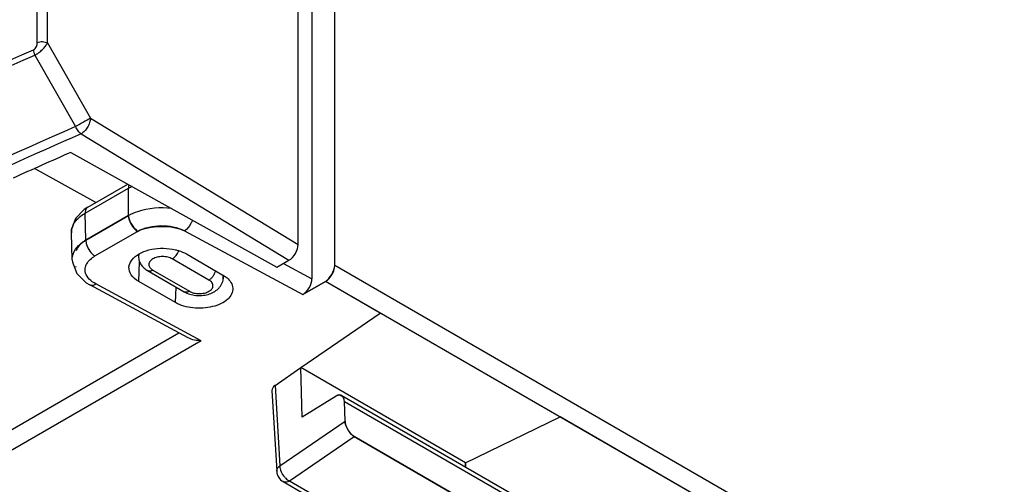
# Model space of a CAD drawing. Header units: millimetres. Extents: x 0 to 841, y 0 to 594.
# Tile 82 of 127: x 709 to 728, y 181 to 190. Entities that reach past the tile are written whole.
import ezdxf

# ---------------------------------------------------------------- set-up
doc = ezdxf.new("R2010")
doc.units = ezdxf.units.MM
doc.header["$LTSCALE"] = 46.255
for name, color, linetype in [('CURVES', 7, 'CONTINUOUS'), ('DRAFTS', 7, 'CONTINUOUS'), ('ROUNDS', 7, 'CONTINUOUS')]:
    doc.layers.add(name, color=color, linetype=linetype)

msp = doc.modelspace()

# ---------------------------------------------------------------- linework, layer by layer
at = {"layer": 'CURVES', "color": 40, "linetype": 'CONTINUOUS'}
for p, q in [((715.3649, 184.8545), (715.3649, 263.2382)), ((711.3833, 185.8217), (710.5594, 185.346)), ((712.463, 185.5246), (714.7482, 184.2943)), ((714.7482, 184.2943), (715.1881, 184.5483)), ((716.2433, 183.9391), (715.1881, 184.5483)), ((714.7392, 181.9293), (714.7108, 182.8847)), ((715.3942, 182.335), (714.7392, 181.9293)), ((715.5645, 181.854), (715.5532, 182.2328)), ((775.2922, 149.8472), (719.7191, 181.9323)), ((718.6296, 179.8874), (715.7418, 181.5546)), ((717.8928, 181.0476), (717.8904, 180.968))]:
    msp.add_line(p, q, dxfattribs=at)
at = {"layer": 'CURVES', "color": 4, "linetype": 'CONTINUOUS'}
for p, q in [((709.8185, 189.1526), (709.8185, 229.3558)), ((714.6578, 185.2628), (714.6578, 225.7465)), ((709.8185, 189.1526), (710.6478, 187.6993)), ((710.6478, 187.6993), (714.6578, 185.2628)), ((714.7108, 182.8847), (716.2433, 183.9391)), ((717.8928, 181.0476), (719.7191, 181.9323))]:
    msp.add_line(p, q, dxfattribs=at)
at = {"layer": 'CURVES', "color": 40, "linetype": 'CONTINUOUS'}
for centre, radius, start, end in [((710.8147, 184.9036), 0.5108, 119.99493, 122.17344), ((710.7582, 184.981), 0.421, 199.73862, 201.989)]:
    msp.add_arc(centre, radius, start, end, dxfattribs=at)
for points in [[(711.3833, 185.8217), (711.3833, 185.7255), (711.4422, 185.6234), (711.5601, 185.5155)], [(711.5601, 185.5155), (711.7729, 185.6384), (712.2428, 185.6431), (712.463, 185.5246)], [(710.5427, 185.336), (710.4612, 185.2847), (710.4041, 185.2161), (710.3712, 185.1404)], [(715.1881, 184.5483), (715.2715, 184.5964), (715.3649, 184.7583), (715.3649, 184.8545)], [(715.454, 182.3517), (715.4346, 182.3525), (715.4141, 182.3473), (715.3942, 182.335)], [(715.5532, 182.2328), (715.5512, 182.3025), (715.5066, 182.3493), (715.454, 182.3517)], [(715.7418, 181.5546), (715.6598, 181.602), (715.5673, 181.7577), (715.5645, 181.854)]]:
    msp.add_open_spline(points, degree=3, dxfattribs=at)
at = {"layer": 'DRAFTS', "color": 7, "linetype": 'CONTINUOUS'}
for p, q in [((710.271, 187.0401), (714.2487, 184.8224)), ((711.5704, 185.0691), (711.577, 185.0074)), ((712.5011, 185.079), (713.2082, 184.6708)), ((713.2197, 184.6609), (713.2131, 184.5991)), ((712.289, 184.1401), (711.5819, 184.5483)), ((717.8928, 181.0476), (714.7108, 182.8847)), ((714.7392, 181.9293), (714.7108, 182.8847)), ((717.8904, 180.968), (717.8928, 181.0476))]:
    msp.add_line(p, q, dxfattribs=at)
at = {"layer": 'DRAFTS', "color": 9, "linetype": 'CONTINUOUS'}
for p, q in [((711.5819, 184.5483), (711.5986, 184.925)), ((712.289, 184.1401), (712.3022, 184.4395))]:
    msp.add_line(p, q, dxfattribs=at)
at = {"layer": 'DRAFTS', "color": 7, "linetype": 'CONTINUOUS'}
msp.add_ellipse((794.6153, 120.7673), major_axis=(138.3685, -3.2228), ratio=0.5922602, start_param=8.523212, end_param=8.5334269, dxfattribs=at)
for points, knots in [([(711.392, 184.8273), (711.3961, 184.8912), (711.4651, 185.0102), (711.6333, 185.115), (711.9078, 185.2004), (712.1413, 185.1961), (712.2903, 185.1604)], [0, 0, 0, 0, 0.1832251, 0.3572019, 0.5615876, 1, 1, 1, 1]), ([(712.2903, 185.1604), (712.3097, 185.1557), (712.3825, 185.1358), (712.4531, 185.1068), (712.5011, 185.079)], [0, 0, 0, 0, 0.2644002, 1, 1, 1, 1]), ([(711.5819, 184.5483), (711.526, 184.5806), (711.4298, 184.6546), (711.3886, 184.775), (711.392, 184.8273)], [0, 0, 0, 0, 0.5517698, 1, 1, 1, 1]), ([(713.2082, 184.6708), (713.2355, 184.6551), (713.3237, 184.596), (713.3934, 184.4948), (713.3982, 184.4191)], [0, 0, 0, 0, 0.2928827, 1, 1, 1, 1]), ([(713.3982, 184.4191), (713.4031, 184.3407), (713.3276, 184.2103), (713.1684, 184.1126), (712.9438, 184.033), (712.6357, 184.0161), (712.3912, 184.081), (712.289, 184.1401)], [0, 0, 0, 0, 0.1815358, 0.2987951, 0.4332496, 0.7271372, 1, 1, 1, 1])]:
    msp.add_open_spline(points, degree=3, knots=knots, dxfattribs=at)
at = {"layer": 'ROUNDS', "color": 7, "linetype": 'CONTINUOUS'}
for p, q in [((714.9251, 263.1883), (714.9251, 184.6005)), ((715.3649, 184.8545), (715.3649, 263.2382)), ((714.6578, 185.2628), (714.6578, 225.7465)), ((710.7519, 186.0698), (709.5696, 186.729)), ((710.5952, 185.9794), (711.3706, 186.427)), ((710.5952, 185.9794), (710.5262, 185.935)), ((710.2958, 184.9638), (710.2796, 185.4885)), ((710.2822, 185.5524), (710.2797, 185.488)), ((710.2958, 184.965), (710.299, 184.922)), ((710.299, 184.922), (710.3841, 184.7002)), ((714.2487, 184.8224), (714.481, 184.9566)), ((710.3841, 184.7002), (710.5681, 184.523)), ((711.7533, 184.7564), (712.4604, 184.3481)), ((710.5681, 184.523), (710.6338, 184.4838)), ((712.5384, 183.4584), (710.6337, 184.4838)), ((715.1881, 184.5483), (714.7482, 184.2943)), ((714.2128, 182.542), (714.7108, 182.8847)), ((714.1545, 182.4441), (714.2447, 180.8858)), ((715.3942, 182.335), (714.7392, 181.9293)), ((715.5021, 182.3469), (718.7658, 180.4626)), ((715.5645, 181.854), (715.5532, 182.2328)), ((715.7418, 181.5546), (718.6296, 179.8874)), ((714.3693, 180.6838), (717.0177, 179.1547))]:
    msp.add_line(p, q, dxfattribs=at)
at = {"layer": 'ROUNDS', "color": 9, "linetype": 'CONTINUOUS'}
for p, q in [((709.6214, 189.1602), (709.6214, 229.3634)), ((709.8185, 189.1526), (709.8185, 229.3558)), ((709.8185, 189.1526), (710.6478, 187.6993)), ((709.5741, 188.917), (710.3619, 187.5367)), ((710.6478, 187.6993), (714.6578, 185.2628)), ((710.4664, 187.3958), (714.481, 184.9566)), ((710.5432, 185.8648), (711.3833, 186.3498)), ((711.3833, 185.8217), (711.3833, 186.3498)), ((710.5594, 185.346), (710.5432, 185.8648)), ((710.5594, 185.346), (711.3833, 185.8217)), ((710.7362, 185.0398), (711.5601, 185.5155)), ((712.463, 185.5246), (714.7482, 184.2943)), ((712.9368, 184.5753), (712.2297, 184.9836)), ((714.3762, 184.896), (714.9251, 184.6005)), ((775.469, 150.1534), (715.3649, 184.8545)), ((711.8533, 184.7663), (712.5604, 184.358)), ((712.7871, 183.4043), (710.7522, 184.4998)), ((775.2922, 149.8472), (715.1881, 184.5483)), ((708.2117, 181.1637), (712.3562, 183.5565)), ((712.7871, 183.4043), (708.3883, 180.8647)), ((714.2128, 182.542), (714.3029, 180.9859)), ((715.5532, 182.2328), (718.8182, 180.3478)), ((714.3029, 180.9859), (715.5645, 181.854)), ((714.4943, 180.6962), (715.7418, 181.5546)), ((714.4943, 180.6962), (717.1427, 179.1671))]:
    msp.add_line(p, q, dxfattribs=at)
at = {"layer": 'ROUNDS', "color": 7, "linetype": 'CONTINUOUS'}
msp.add_lwpolyline([(710.5262, 185.935), (710.3583, 185.7623), (710.2822, 185.5524)], dxfattribs=at)
at = {"layer": 'ROUNDS', "color": 9, "linetype": 'CONTINUOUS'}
for centre, radius, start, end in [((770.8466, 49.1355), 150.8698, 113.591566, 114.719335), ((710.6205, 185.4852), 0.3427, 157.04841, 159.61535), ((714.6719, 181.0189), 0.3698, 222.58996, 227.00362)]:
    msp.add_arc(centre, radius, start, end, dxfattribs=at)
at = {"layer": 'ROUNDS', "color": 7, "linetype": 'CONTINUOUS'}
for centre, major_axis, ratio, start_param, end_param in [((714.481, 185.1608), (0.125, 0.2166), 0.5773502, -2.3565372, -0.7857409), ((714.7482, 184.4984), (0.1252, 0.2165), 0.5773501, -2.3555851, -0.7847888), ((714.4046, 182.4493), (0.2503, 0), 0.5767089, 2.4439682, 3.1747236), ((715.3919, 182.1218), (0.1031, 0.2287), 0.543107, -0.8399715, 0.6784649), ((715.7418, 181.7587), (-0.126, 0.2165), 0.5773419, 0.8163547, 2.3523774)]:
    msp.add_ellipse(centre, major_axis=major_axis, ratio=ratio, start_param=start_param, end_param=end_param, dxfattribs=at)
at = {"layer": 'ROUNDS', "color": 9, "linetype": 'CONTINUOUS'}
for points, knots in [([(683.3445, 173.8932), (685.2585, 175.3477), (689.2555, 178.174), (695.6093, 182.0919), (702.397, 185.7446), (707.1231, 187.9603), (709.5486, 189.0221)], [0, 0, 0, 0, 0.2378242, 0.4838987, 0.738054, 1, 1, 1, 1]), ([(709.5486, 189.0221), (709.5485, 189.0049), (709.5538, 188.9686), (709.5661, 188.9343), (709.5741, 188.917)], [0, 0, 0, 0, 0.4750811, 1, 1, 1, 1]), ([(709.5486, 189.0221), (709.5612, 189.0277), (709.5838, 189.0464), (709.6058, 189.0825), (709.6185, 189.1214), (709.6214, 189.1476), (709.6214, 189.1602)], [0, 0, 0, 0, 0.2531641, 0.5191991, 0.770034, 1, 1, 1, 1]), ([(709.5741, 188.917), (709.6007, 188.9308), (709.6526, 188.9644), (709.7217, 189.0234), (709.7713, 189.0781), (709.8019, 189.1216), (709.8137, 189.1425), (709.8185, 189.1526)], [0, 0, 0, 0, 0.2608129, 0.5365398, 0.7911576, 0.9023764, 1, 1, 1, 1]), ([(709.6214, 189.1602), (709.6366, 189.1669), (709.6701, 189.1763), (709.7222, 189.1795), (709.7732, 189.1725), (709.8048, 189.1605), (709.8185, 189.1526)], [0, 0, 0, 0, 0.2450013, 0.5077648, 0.7663637, 1, 1, 1, 1]), ([(683.3785, 173.793), (685.2919, 175.247), (689.2876, 178.0724), (695.6394, 181.989), (702.4249, 185.6406), (707.1494, 187.8555), (709.5741, 188.917)], [0, 0, 0, 0, 0.2378245, 0.4838992, 0.7380543, 1, 1, 1, 1]), ([(710.6478, 187.6993), (710.604, 187.6748), (710.5086, 187.6208), (710.4135, 187.5664), (710.3619, 187.5367)], [0, 0, 0, 0, 0.4574178, 1, 1, 1, 1]), ([(710.6478, 187.6993), (710.6471, 187.6705), (710.6349, 187.61), (710.5956, 187.5251), (710.5392, 187.4501), (710.4915, 187.4103), (710.4664, 187.3958)], [0, 0, 0, 0, 0.2356288, 0.4983391, 0.7619515, 1, 1, 1, 1]), ([(710.3619, 187.5367), (707.9353, 186.4769), (703.2078, 184.2646), (696.4201, 180.6141), (690.0698, 176.6963), (686.0771, 173.8682), (684.1661, 172.4125)], [0, 0, 0, 0, 0.2620395, 0.5162287, 0.7622727, 1, 1, 1, 1]), ([(710.4664, 187.3958), (710.4561, 187.404), (710.4359, 187.4229), (710.3983, 187.4684), (710.3752, 187.5084), (710.3619, 187.5367)], [0, 0, 0, 0, 0.2233966, 0.4685906, 1, 1, 1, 1]), ([(710.5952, 185.9794), (710.5869, 185.9746), (710.5532, 185.9463), (710.5434, 185.8985), (710.5434, 185.8649)], [0, 0, 0, 0, 0.2208718, 1, 1, 1, 1]), ([(711.3833, 185.8217), (711.4397, 185.8542), (711.7017, 185.968), (711.9989, 185.9894), (712.2162, 185.9614)], [0, 0, 0, 0, 0.2290599, 1, 1, 1, 1]), ([(710.3926, 185.7482), (710.403, 185.759), (710.4489, 185.8031), (710.5013, 185.8402), (710.5432, 185.8648)], [0, 0, 0, 0, 0.2358052, 1, 1, 1, 1]), ([(711.3833, 185.8217), (711.3833, 185.7927), (711.4048, 185.6738), (711.4809, 185.5612), (711.5601, 185.5155)], [0, 0, 0, 0, 0.240498, 1, 1, 1, 1]), ([(711.5601, 185.5155), (711.6933, 185.5924), (712.0097, 185.6554), (712.3263, 185.5982), (712.463, 185.5246)], [0, 0, 0, 0, 0.4977727, 1, 1, 1, 1]), ([(712.6162, 185.734), (712.6091, 185.7122), (712.5752, 185.6319), (712.5177, 185.5585), (712.463, 185.5246)], [0, 0, 0, 0, 0.26278, 1, 1, 1, 1]), ([(710.5594, 185.346), (710.5594, 185.3171), (710.5808, 185.1981), (710.657, 185.0855), (710.7362, 185.0398)], [0, 0, 0, 0, 0.240498, 1, 1, 1, 1]), ([(710.2958, 184.9651), (710.2952, 184.9861), (710.3018, 185.0749), (710.3471, 185.1577), (710.391, 185.2089)], [0, 0, 0, 0, 0.2378009, 1, 1, 1, 1]), ([(710.5523, 184.828), (710.5574, 184.8484), (710.5935, 184.9376), (710.6721, 185.0029), (710.7362, 185.0398)], [0, 0, 0, 0, 0.2212641, 1, 1, 1, 1]), ([(711.5868, 185.081), (711.5823, 185.0692), (711.576, 185.0449), (711.5757, 185.0196), (711.577, 185.0074)], [0, 0, 0, 0, 0.5051027, 1, 1, 1, 1]), ([(712.2297, 184.9836), (712.203, 184.999), (712.1408, 185.0215), (712.0416, 185.0323), (711.9568, 185.0231), (711.8944, 185.0041), (711.854, 184.9853), (711.8205, 184.9622), (711.7952, 184.9356), (711.7791, 184.9062), (711.7736, 184.8749), (711.7791, 184.8437), (711.7952, 184.8142), (711.8205, 184.7876), (711.8417, 184.773), (711.8533, 184.7663)], [0, 0, 0, 0, 0.1381996, 0.291292, 0.4443843, 0.5162934, 0.5829382, 0.6433703, 0.6974318, 0.7460569, 0.7914691, 0.8368813, 0.8855064, 0.9395679, 1, 1, 1, 1]), ([(712.2297, 184.9836), (712.2428, 184.9911), (712.2684, 185.0103), (712.3139, 185.0589), (712.3399, 185.1042), (712.3524, 185.1364)], [0, 0, 0, 0, 0.2283316, 0.4783273, 1, 1, 1, 1]), ([(710.6249, 184.5945), (710.5945, 184.6267), (710.5456, 184.6998), (710.5426, 184.7892), (710.5523, 184.828)], [0, 0, 0, 0, 0.5248099, 1, 1, 1, 1]), ([(711.8533, 184.7663), (711.8446, 184.7612), (711.8271, 184.7529), (711.8003, 184.7464), (711.7751, 184.747), (711.7599, 184.7526), (711.7533, 184.7564)], [0, 0, 0, 0, 0.2897988, 0.5490486, 0.7822278, 1, 1, 1, 1]), ([(712.9368, 184.5753), (712.9516, 184.5839), (712.9804, 184.6061), (713.0173, 184.648), (713.0476, 184.6974), (713.0622, 184.7336), (713.0676, 184.7521)], [0, 0, 0, 0, 0.2290922, 0.4811976, 0.7431591, 1, 1, 1, 1]), ([(713.2131, 184.5991), (713.2144, 184.6116), (713.2141, 184.6372), (713.2075, 184.662), (713.2029, 184.6739)], [0, 0, 0, 0, 0.4946742, 1, 1, 1, 1]), ([(710.6338, 184.4838), (710.6417, 184.4795), (710.6816, 184.4666), (710.725, 184.483), (710.7522, 184.4998)], [0, 0, 0, 0, 0.2190889, 1, 1, 1, 1]), ([(712.5604, 184.358), (712.5872, 184.3426), (712.6493, 184.3201), (712.7486, 184.3093), (712.8333, 184.3185), (712.8958, 184.3375), (712.9362, 184.3563), (712.9697, 184.3793), (712.995, 184.406), (713.011, 184.4354), (713.0166, 184.4667), (713.011, 184.4979), (712.995, 184.5274), (712.9697, 184.554), (712.9485, 184.5686), (712.9368, 184.5753)], [0, 0, 0, 0, 0.1381996, 0.291292, 0.4443843, 0.5162934, 0.5829382, 0.6433703, 0.6974318, 0.7460569, 0.7914691, 0.8368813, 0.8855064, 0.9395679, 1, 1, 1, 1]), ([(712.5604, 184.358), (712.5517, 184.353), (712.5342, 184.3446), (712.5074, 184.3382), (712.4822, 184.3388), (712.467, 184.3443), (712.4604, 184.3481)], [0, 0, 0, 0, 0.2897988, 0.5490486, 0.7822278, 1, 1, 1, 1]), ([(714.2447, 180.8858), (714.2431, 180.9138), (714.2638, 180.954), (714.2937, 180.9792), (714.3029, 180.9859)], [0, 0, 0, 0, 0.7099128, 1, 1, 1, 1]), ([(714.4943, 180.6962), (714.4834, 180.6899), (714.4453, 180.6713), (714.3954, 180.6686), (714.3692, 180.6838)], [0, 0, 0, 0, 0.2940214, 1, 1, 1, 1])]:
    msp.add_open_spline(points, degree=3, knots=knots, dxfattribs=at)
for points in [[(711.3948, 186.4155), (711.3865, 186.3949), (711.3833, 186.3721), (711.3833, 186.3498)], [(711.3833, 186.3498), (711.4089, 186.3646), (711.4353, 186.3781), (711.4622, 186.3904)], [(710.2797, 185.4885), (710.2785, 185.5277), (710.2856, 185.5678), (710.2993, 185.6045)], [(710.305, 185.6188), (710.3253, 185.6668), (710.3566, 185.7105), (710.3926, 185.7482)], [(710.391, 185.2089), (710.4095, 185.2306), (710.4298, 185.2507), (710.4514, 185.2693)], [(710.4514, 185.2693), (710.4848, 185.2981), (710.5213, 185.3236), (710.5594, 185.346)], [(710.7522, 184.4998), (710.7056, 184.5249), (710.6613, 184.5561), (710.6249, 184.5945)], [(714.3029, 180.9859), (714.3041, 180.9481), (714.3146, 180.9102), (714.3298, 180.8755)], [(714.3298, 180.8755), (714.3469, 180.8365), (714.3709, 180.8), (714.3997, 180.7687)], [(714.4197, 180.7485), (714.442, 180.7278), (714.467, 180.7094), (714.4943, 180.6962)]]:
    msp.add_open_spline(points, degree=3, dxfattribs=at)
at = {"layer": 'ROUNDS', "color": 7, "linetype": 'CONTINUOUS'}
for points, knots in [([(711.577, 185.0074), (711.5799, 184.981), (711.5929, 184.929), (711.6319, 184.8591), (711.6865, 184.8004), (711.7302, 184.7697), (711.7533, 184.7564)], [0, 0, 0, 0, 0.2498957, 0.4989196, 0.7480566, 1, 1, 1, 1]), ([(715.1881, 184.5483), (715.2132, 184.5628), (715.3055, 184.6409), (715.3649, 184.7631), (715.3649, 184.8545)], [0, 0, 0, 0, 0.240498, 1, 1, 1, 1]), ([(712.4604, 184.3481), (712.5272, 184.3096), (712.6443, 184.2764), (712.8015, 184.2748), (712.9185, 184.295), (713.0263, 184.337), (713.1037, 184.3916), (713.153, 184.4467), (713.1827, 184.4933), (713.2037, 184.5445), (713.2111, 184.5808), (713.2131, 184.5991)], [0, 0, 0, 0, 0.2524434, 0.3838355, 0.5134777, 0.6386495, 0.7597075, 0.8196849, 0.8796425, 0.939743, 1, 1, 1, 1])]:
    msp.add_open_spline(points, degree=3, knots=knots, dxfattribs=at)
for points in [[(712.7871, 183.4043), (712.7018, 183.4034), (712.6122, 183.4187), (712.537, 183.4591)], [(714.2447, 180.8858), (714.2472, 180.844), (714.2609, 180.8017), (714.2833, 180.7663)], [(714.2833, 180.7663), (714.3045, 180.7327), (714.3348, 180.7036), (714.3692, 180.6838)]]:
    msp.add_open_spline(points, degree=3, dxfattribs=at)

doc.saveas('drawing.dxf')
